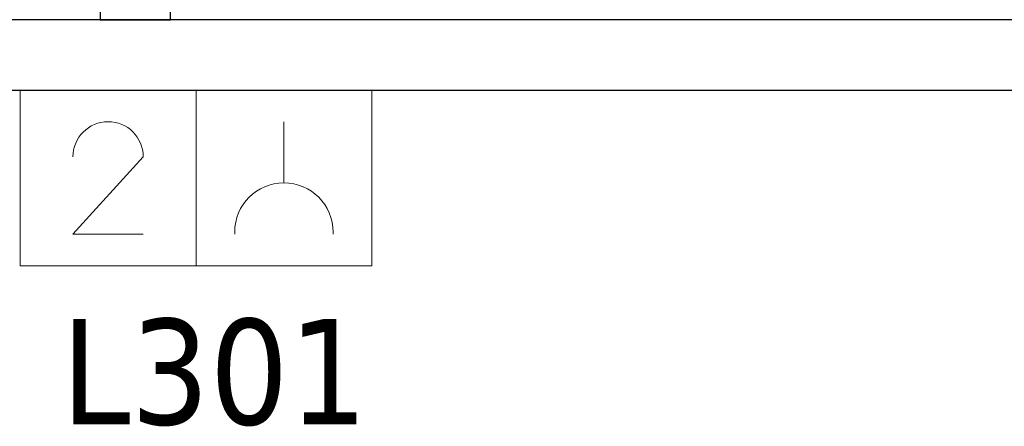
# Model space of a CAD drawing. Header units: metres. Extents: x 397.7 to 427.5, y 12.7 to 28.4.
# Tile 50 of 133: x 407.325 to 408.725, y 25.352 to 25.929. Entities that reach past the tile are written whole.
import ezdxf

# ---------------------------------------------------------------- set-up
doc = ezdxf.new("R2010")
doc.units = ezdxf.units.M
for name, color, linetype, lineweight in [('A-DETL-____-MBND', 7, 'Continuous', 18), ('A-WALL-____-MCUT', 7, 'Continuous', 25), ('A-WALL-____-OTLN', 7, 'Continuous', 25), ('E-ELEC-FIXT-IDEN', 7, 'Continuous', 30)]:
    doc.layers.add(name, color=color, linetype=linetype, lineweight=lineweight)
doc.styles.add('Tahoma_3', font='tahoma.ttf', dxfattribs={"height": 0.15})

# ---------------------------------------------------------------- blocks, each defined once
blk = doc.blocks.new('Family - Evans P3-156199-06_ELEC_P3')
at = {"layer": 'A-WALL-____-MCUT', "color": 253, "true_color": 0xaaaaaa}
for p, q in [((1.72, 0.1), (0, 0.1)), ((1.72, 0), (1.72, 0.1)), ((0, 0), (1.72, 0))]:
    blk.add_line(p, q, dxfattribs=at)
at = {"layer": 'A-WALL-____-OTLN', "color": 253, "true_color": 0xaaaaaa}
for p, q in [((1.72, 0.1), (0, 0.1)), ((1.72, 0), (1.72, 0.1)), ((0, 0), (1.72, 0))]:
    blk.add_line(p, q, dxfattribs=at)
at = {"layer": 'A-WALL-____-OTLN', "color": 253, "lineweight": 18, "true_color": 0xaaaaaa}
blk.add_line((-0.0054, 0), (1.72, 0), dxfattribs=at)
blk = doc.blocks.new('Family - Evans P3-156433-06_ELEC_P3')
at = {"layer": 'A-WALL-____-MCUT', "color": 253, "true_color": 0xaaaaaa}
for p, q in [((2.6002, 0.1), (0, 0.1)), ((0, 0), (2.6002, 0))]:
    blk.add_line(p, q, dxfattribs=at)
at = {"layer": 'A-WALL-____-OTLN', "color": 253, "true_color": 0xaaaaaa}
for p, q in [((2.6002, 0.1), (0, 0.1)), ((0, 0), (2.6002, 0))]:
    blk.add_line(p, q, dxfattribs=at)
at = {"layer": 'A-WALL-____-OTLN', "color": 253, "lineweight": 18, "true_color": 0xaaaaaa}
blk.add_line((0, 0), (2.6002, 0), dxfattribs=at)
blk = doc.blocks.new('LONDR55-XX_ZZ-ARQ-CAA-M3D-Londres55_ifc-1-06_ELEC_P3')
at = {"layer": 'A-WALL-____-OTLN', "color": 253, "lineweight": 18, "true_color": 0xaaaaaa, "rotation": 270}
blk.add_blockref('Family - Evans P3-156199-06_ELEC_P3', (407.4397, 27.6495), dxfattribs=at)
at = {"layer": 'A-WALL-____-OTLN', "color": 253, "lineweight": 18, "true_color": 0xaaaaaa}
blk.add_blockref('Family - Evans P3-156433-06_ELEC_P3', (406.4152, 25.8295), dxfattribs=at)
blk = doc.blocks.new('ZYR_05_02_02 Presa Doble - 01 Toma Doble-887713-06_ELEC_P3')
at = {"layer": 'A-DETL-____-MBND', "color": 180, "true_color": 0x3c0aff}
for p, q in [((-0.2322, 0), (0.2678, 0)), ((-0.2322, -0.25), (-0.2322, 0)), ((0.0178, 0), (0.0178, -0.25)), ((0.2678, 0), (0.2678, -0.25)), ((0.1428, -0.045), (0.1428, -0.132)), ((-0.0572, -0.0948), (-0.1572, -0.205)), ((-0.1572, -0.205), (-0.0573, -0.205)), ((0.0728, -0.205), (0.0728, -0.202)), ((0.2128, -0.205), (0.2128, -0.202)), ((0.2678, -0.25), (-0.2322, -0.25))]:
    blk.add_line(p, q, dxfattribs=at)
for centre, radius, start in [((-0.1072, -0.095), 0.05, 0.1854), ((0.1428, -0.202), 0.07, 360)]:
    blk.add_arc(centre, radius, start, 180, dxfattribs=at)

msp = doc.modelspace()

# ---------------------------------------------------------------- block references
at = {"lineweight": 5}
msp.add_blockref('LONDR55-XX_ZZ-ARQ-CAA-M3D-Londres55_ifc-1-06_ELEC_P3', (0, 0), dxfattribs=at)
at = {"layer": 'A-DETL-____-MBND', "color": 180, "true_color": 0x3c0aff}
msp.add_blockref('ZYR_05_02_02 Presa Doble - 01 Toma Doble-887713-06_ELEC_P3', (407.5581, 25.8295), dxfattribs=at)

# ---------------------------------------------------------------- next in the draw order: texts
at = {"layer": 'E-ELEC-FIXT-IDEN', "insert": (407.384, 25.5042), "char_height": 0.15, "width": 0.517088, "attachment_point": 1, "style": 'Tahoma_3', "bg_fill": 3, "box_fill_scale": 1.25, "bg_fill_color": 256, "bg_fill_true_color": 13158600, "bg_fill_transparency": 0}
msp.add_mtext('L301', dxfattribs=at)

doc.saveas('drawing.dxf')
